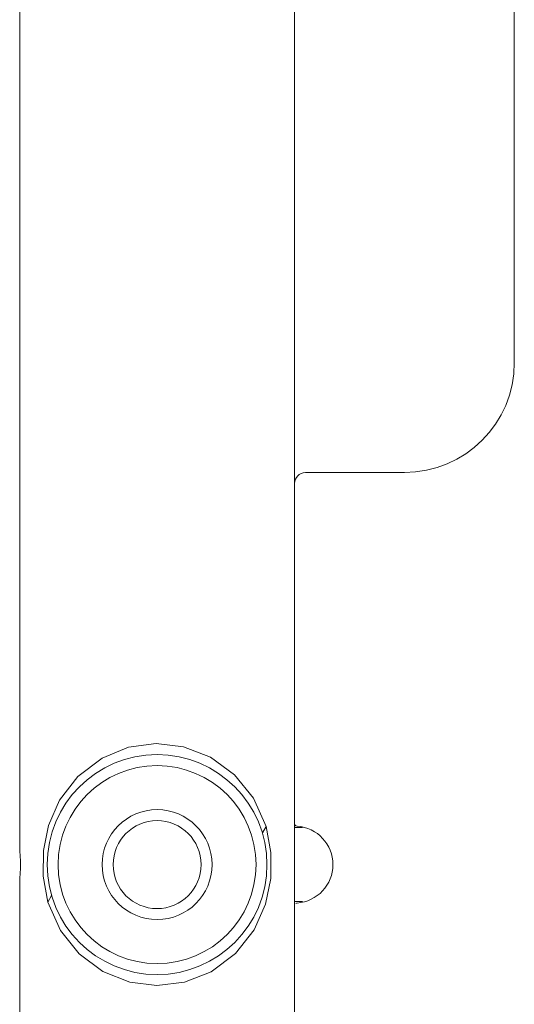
# Model space of a CAD drawing. Header units: millimetres. Extents: x 3925 to 5043, y -86 to 778.
# Tile 86 of 164: x 4322 to 4345, y 480 to 525. Entities that reach past the tile are written whole.
import ezdxf

# ---------------------------------------------------------------- set-up
doc = ezdxf.new("R2010")
doc.units = ezdxf.units.MM
doc.header["$LTSCALE"] = 46.255
doc.layers.add('140-155102-0DXF_CONTINUOUS_LINE', color=7, linetype='CONTINUOUS')

msp = doc.modelspace()

# ---------------------------------------------------------------- linework, layer by layer
at = {"layer": '140-155102-0DXF_CONTINUOUS_LINE', "color": 7, "linetype": 'Continuous', "lineweight": 0}
for p, q in [((4334.7206, 588.7948), (4334.7206, 475.4692)), ((4322.2206, 486.9572), (4322.2206, 579.3824)), ((4344.7206, 549.1222), (4344.7206, 509.1222)), ((4339.7206, 504.1222), (4335.2206, 504.1222)), ((4329.6697, 491.6516), (4328.4221, 491.7946)), ((4333.2591, 487.7335), (4333.427, 488.0269)), ((4333.6511, 486.8441), (4333.427, 488.0269)), ((4334.7156, 487.9758), (4335.0866, 487.9758)), ((4322.2206, 486.9573), (4322.2273, 486.8913)), ((4333.6433, 485.6629), (4333.6511, 486.8441)), ((4322.2422, 485.8824), (4322.2273, 485.6983)), ((4322.2273, 485.6983), (4322.2206, 485.6323)), ((4322.2206, 471.5279), (4322.2206, 485.6324)), ((4333.4083, 484.501), (4333.6433, 485.6629)), ((4323.505, 484.5939), (4323.674, 484.8833)), ((4334.7156, 484.6137), (4335.0859, 484.6137)), ((4324.9213, 482.2308), (4326.002, 481.4324)), ((4326.002, 481.4324), (4327.2246, 480.9495)), ((4327.2246, 480.9495), (4328.4663, 480.7947))]:
    msp.add_line(p, q, dxfattribs=at)
for points in [[(4328.4221, 491.7946), (4327.1768, 491.6277), (4325.9653, 491.1366)], [(4333.427, 488.0269), (4332.8533, 489.3191), (4331.9936, 490.384), (4330.9011, 491.1779), (4329.6697, 491.6516)], [(4325.9653, 491.1366), (4324.8587, 490.2973), (4324.031, 489.2241), (4323.5291, 488.076), (4323.2988, 486.9355), (4323.2879, 485.7707), (4323.505, 484.5939)], [(4322.2273, 486.8913), (4322.2421, 486.7077), (4322.254, 486.4422), (4322.2541, 486.148), (4322.2422, 485.8824)], [(4323.505, 484.5939), (4324.0734, 483.2944), (4324.9213, 482.2308)], [(4330.9273, 481.4259), (4332.0415, 482.2519), (4332.8892, 483.3296), (4333.4083, 484.501)], [(4328.4663, 480.7947), (4329.712, 480.9483), (4330.9273, 481.4259)]]:
    msp.add_lwpolyline(points, dxfattribs=at)
for radius in [5, 4.5, 2.5, 2]:
    msp.add_circle((4328.4706, 486.2948), radius, dxfattribs=at)
for centre, radius, start, end in [((4339.7206, 509.1222), 5, 270, 0), ((4335.2206, 503.6222), 0.5, 90, 180), ((4334.8456, 488.1656), 0.125, 210.36833, 268.08652), ((4334.7206, 486.2948), 1.75, 273.82255, 86.04103), ((4334.8456, 484.4239), 0.125, 93.82255, 124.1271)]:
    msp.add_arc(centre, radius, start, end, dxfattribs=at)

doc.saveas('drawing.dxf')
